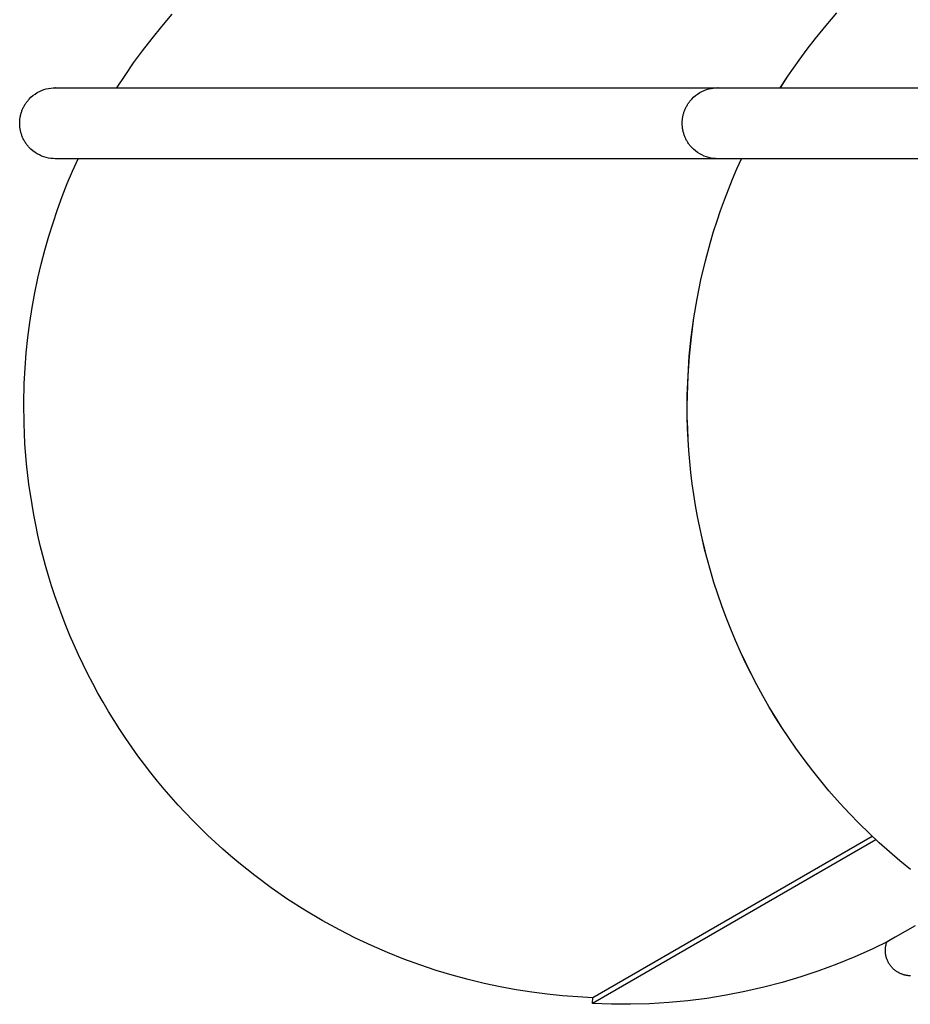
# Model space of a CAD drawing. Header units: millimetres. Extents: x -325 to 325, y -993 to 295.
# Tile 1 of 10: x -325 to -174, y -907 to -741. Entities that reach past the tile are written whole.
import ezdxf

# ---------------------------------------------------------------- set-up
doc = ezdxf.new("R2010")
doc.units = ezdxf.units.MM
doc.layers.add('Make2D$Visible$Curves', color=7, linetype='Continuous', true_color=0x000000)

msp = doc.modelspace()

# ---------------------------------------------------------------- linework, layer by layer
at = {"layer": 'Make2D$Visible$Curves', "color": 18, "lineweight": -3, "true_color": 0x000000}
for points in [[(-308.57, -752.29), (-307.19, -750.2), (-305.74, -748.11), (-304.22, -746.03), (-302.63, -743.97), (-300.96, -741.92), (-299.21, -739.89)], [(-196.42, -752.29), (-195.13, -750.34), (-193.26, -747.65), (-191.89, -745.79), (-190.48, -743.97), (-188.69, -741.79), (-186.85, -739.66)], [(-196.41, -752.29), (-195.13, -750.34), (-193.26, -747.65), (-191.89, -745.79), (-190.47, -743.97), (-188.69, -741.79), (-186.85, -739.66)], [(-325, -758.29), (-325, -758.16), (-325, -758.03), (-324.99, -757.9), (-324.98, -757.77), (-324.97, -757.64), (-324.95, -757.51), (-324.93, -757.38), (-324.91, -757.24), (-324.88, -757.11), (-324.86, -756.98), (-324.82, -756.84), (-324.79, -756.71), (-324.75, -756.57), (-324.71, -756.44), (-324.66, -756.31), (-324.62, -756.17), (-324.56, -756.04), (-324.51, -755.91), (-324.45, -755.78), (-324.39, -755.65), (-324.32, -755.52), (-324.25, -755.39), (-324.18, -755.27), (-324.11, -755.14), (-324.03, -755.02), (-323.95, -754.9), (-323.86, -754.78), (-323.78, -754.66), (-323.69, -754.54), (-323.59, -754.43), (-323.5, -754.32), (-323.4, -754.21), (-323.09, -753.9), (-322.76, -753.62), (-322.41, -753.36), (-322.05, -753.12), (-321.68, -752.92), (-321.3, -752.75), (-320.91, -752.6), (-320.52, -752.49), (-320.13, -752.4), (-319.75, -752.34), (-319.37, -752.3), (-318.93, -752.29), (-306.28, -752.29), (-274.63, -752.29), (-224, -752.29), (-207, -752.29)], [(-318.94, -752.29), (-319, -752.29)], [(-213, -758.29), (-213, -758.16), (-213, -758.03), (-212.99, -757.9), (-212.98, -757.77), (-212.97, -757.64), (-212.95, -757.51), (-212.93, -757.38), (-212.91, -757.24), (-212.88, -757.11), (-212.86, -756.98), (-212.82, -756.84), (-212.79, -756.71), (-212.75, -756.57), (-212.71, -756.44), (-212.66, -756.31), (-212.62, -756.17), (-212.56, -756.04), (-212.51, -755.91), (-212.45, -755.78), (-212.39, -755.65), (-212.32, -755.52), (-212.25, -755.39), (-212.18, -755.27), (-212.11, -755.14), (-212.03, -755.02), (-211.95, -754.9), (-211.86, -754.78), (-211.78, -754.66), (-211.69, -754.54), (-211.59, -754.43), (-211.5, -754.32), (-211.4, -754.21), (-211.09, -753.9), (-210.76, -753.62), (-210.41, -753.36), (-210.05, -753.12), (-209.68, -752.92), (-209.3, -752.75), (-208.91, -752.6), (-208.52, -752.49), (-208.13, -752.4), (-207.75, -752.34), (-207.37, -752.3), (-206.88, -752.29), (-194.28, -752.29), (-156.3, -752.29)], [(-206.91, -752.29), (-207, -752.29), (-207, -752.29)], [(-206.91, -752.29), (-206.88, -752.29)], [(-206.91, -752.29), (-206.91, -752.29)], [(-206.88, -752.29), (-196.42, -752.29)], [(-318.88, -764.29), (-319.37, -764.28), (-319.75, -764.25), (-320.13, -764.19), (-320.52, -764.1), (-320.91, -763.98), (-321.3, -763.84), (-321.68, -763.66), (-322.05, -763.46), (-322.41, -763.23), (-322.76, -762.97), (-323.09, -762.68), (-323.4, -762.38), (-323.5, -762.27), (-323.59, -762.16), (-323.69, -762.04), (-323.78, -761.93), (-323.86, -761.81), (-323.95, -761.69), (-324.03, -761.57), (-324.11, -761.44), (-324.18, -761.32), (-324.26, -761.19), (-324.32, -761.07), (-324.39, -760.94), (-324.45, -760.81), (-324.51, -760.68), (-324.56, -760.54), (-324.62, -760.41), (-324.66, -760.28), (-324.71, -760.15), (-324.75, -760.01), (-324.79, -759.88), (-324.82, -759.74), (-324.86, -759.61), (-324.88, -759.48), (-324.91, -759.34), (-324.93, -759.21), (-324.95, -759.08), (-324.97, -758.94), (-324.98, -758.81), (-324.99, -758.68), (-325, -758.55), (-325, -758.42), (-325, -758.29)], [(-206.93, -764.29), (-207.37, -764.28), (-207.75, -764.25), (-208.13, -764.19), (-208.52, -764.1), (-208.91, -763.98), (-209.3, -763.84), (-209.68, -763.66), (-210.05, -763.46), (-210.41, -763.23), (-210.76, -762.97), (-211.09, -762.68), (-211.4, -762.38), (-211.5, -762.27), (-211.59, -762.16), (-211.69, -762.04), (-211.78, -761.93), (-211.86, -761.81), (-211.95, -761.69), (-212.03, -761.57), (-212.11, -761.44), (-212.18, -761.32), (-212.26, -761.19), (-212.32, -761.07), (-212.39, -760.94), (-212.45, -760.81), (-212.51, -760.68), (-212.56, -760.54), (-212.62, -760.41), (-212.66, -760.28), (-212.71, -760.15), (-212.75, -760.01), (-212.79, -759.88), (-212.82, -759.74), (-212.86, -759.61), (-212.88, -759.48), (-212.91, -759.34), (-212.93, -759.21), (-212.95, -759.08), (-212.97, -758.94), (-212.98, -758.81), (-212.99, -758.68), (-213, -758.55), (-213, -758.42), (-213, -758.29)], [(-310.91, -856.15), (-311.8, -854.58), (-312.66, -852.99), (-313.49, -851.39), (-314.29, -849.77), (-315.06, -848.15), (-315.8, -846.51), (-316.51, -844.85), (-317.19, -843.19), (-317.84, -841.52), (-318.46, -839.84), (-319.05, -838.15), (-319.61, -836.46), (-320.13, -834.75), (-320.62, -833.04), (-321.09, -831.33), (-321.52, -829.62), (-321.92, -827.9), (-322.28, -826.17), (-322.62, -824.45), (-322.92, -822.73), (-323.44, -819.28), (-323.84, -815.85), (-324.11, -812.43), (-324.27, -809.02), (-324.31, -805.65), (-324.24, -802.3), (-324.1, -799.67), (-323.9, -797.07), (-323.63, -794.49), (-323.3, -791.94), (-322.9, -789.43), (-322.45, -786.95), (-321.94, -784.5), (-321.37, -782.09), (-320.75, -779.72), (-320.09, -777.39), (-319.37, -775.1), (-318.6, -772.85), (-317.8, -770.65), (-316.95, -768.48), (-316.06, -766.37), (-315.13, -764.29)], [(-319, -764.29), (-319, -764.29), (-319, -764.29), (-319, -764.29), (-319, -764.29), (-319, -764.29), (-319, -764.29)], [(-207, -764.29), (-224, -764.29), (-274.63, -764.29), (-319, -764.29), (-319, -764.29)], [(-208.23, -778.41), (-207.69, -776.6), (-207.12, -774.81), (-206.51, -773.03), (-205.87, -771.25), (-205.2, -769.49), (-204.49, -767.75), (-203.75, -766.01), (-202.98, -764.29)], [(-208.23, -778.41), (-207.69, -776.6), (-207.12, -774.81), (-206.51, -773.03), (-205.87, -771.25), (-205.19, -769.49), (-204.49, -767.75), (-203.75, -766.01), (-202.97, -764.29)], [(-67.7, -764.29), (-207, -764.29), (-207, -764.29)], [(-208.23, -833.88), (-208.74, -832.07), (-209.21, -830.25), (-209.64, -828.42), (-210.04, -826.59), (-210.41, -824.75), (-210.74, -822.9), (-211.04, -821.05), (-211.3, -819.2), (-211.53, -817.33), (-211.72, -815.47), (-211.88, -813.6), (-212, -811.73), (-212.09, -809.85), (-212.14, -807.98), (-212.16, -806.1), (-212.14, -804.22), (-212.02, -800.95), (-211.8, -797.68), (-211.47, -794.43), (-211.03, -791.19), (-210.49, -787.96), (-209.84, -784.76), (-209.09, -781.57), (-208.23, -778.41)], [(-208.23, -833.88), (-208.73, -832.07), (-209.2, -830.25), (-209.64, -828.42), (-210.04, -826.59), (-210.41, -824.75), (-210.74, -822.9), (-211.04, -821.05), (-211.3, -819.2), (-211.53, -817.33), (-211.72, -815.47), (-211.87, -813.6), (-212, -811.73), (-212.08, -809.85), (-212.14, -807.98), (-212.15, -806.1), (-212.13, -804.22), (-212.02, -800.95), (-211.79, -797.68), (-211.46, -794.43), (-211.03, -791.19), (-210.49, -787.96), (-209.84, -784.76), (-209.09, -781.57), (-208.23, -778.41)], [(-174.41, -884.4), (-176.22, -882.93), (-177.99, -881.42), (-179.72, -879.87), (-181.42, -878.27), (-183.08, -876.64), (-184.71, -874.96), (-186.37, -873.17), (-188.21, -871.08), (-189.59, -869.42), (-190.94, -867.73), (-192.4, -865.83), (-193.81, -863.88), (-195, -862.16), (-196.15, -860.41), (-197.27, -858.64), (-198.35, -856.85), (-199.39, -855.04), (-200.39, -853.21), (-201.35, -851.36), (-202.28, -849.48), (-203.16, -847.59), (-204.01, -845.68), (-204.81, -843.76), (-205.58, -841.81), (-206.3, -839.85), (-206.99, -837.88), (-207.63, -835.89), (-208.23, -833.88)], [(-174.41, -884.4), (-176.21, -882.93), (-177.98, -881.42), (-179.72, -879.87), (-181.42, -878.27), (-183.08, -876.64), (-184.71, -874.96), (-186.36, -873.17), (-188.21, -871.08), (-189.59, -869.42), (-190.94, -867.73), (-192.39, -865.83), (-193.8, -863.88), (-194.99, -862.16), (-196.15, -860.41), (-197.26, -858.64), (-198.34, -856.85), (-199.38, -855.04), (-200.39, -853.21), (-201.35, -851.36), (-202.27, -849.48), (-203.16, -847.59), (-204, -845.68), (-204.81, -843.76), (-205.58, -841.81), (-206.3, -839.85), (-206.99, -837.88), (-207.63, -835.89), (-208.23, -833.88)], [(-228.12, -906.07), (-230.66, -905.94), (-233.23, -905.75), (-235.83, -905.48), (-238.45, -905.14), (-241.1, -904.73), (-243.77, -904.23), (-246.46, -903.66), (-249.17, -903.01), (-251.88, -902.27), (-254.61, -901.44), (-257.34, -900.53), (-260.07, -899.53), (-262.8, -898.44), (-265.53, -897.26), (-268.24, -895.98), (-270.94, -894.61), (-273.88, -893), (-276.78, -891.27), (-279.65, -889.44), (-282.47, -887.49), (-285.25, -885.43), (-287.98, -883.26), (-289.32, -882.13), (-290.64, -880.98), (-291.95, -879.8), (-293.24, -878.6), (-294.51, -877.36), (-295.76, -876.11), (-296.99, -874.83), (-298.21, -873.52), (-299.4, -872.19), (-300.57, -870.84), (-301.71, -869.46), (-302.83, -868.06), (-303.93, -866.64), (-305.01, -865.2), (-306.06, -863.74), (-307.08, -862.26), (-308.08, -860.76), (-309.05, -859.24), (-310, -857.7), (-310.91, -856.15)], [(-180.25, -879.38), (-228.18, -907.04), (-228.18, -907.04)], [(-228.12, -906.05), (-228.12, -906.05), (-180.89, -878.78)], [(-176.64, -882.58), (-176.64, -882.58)], [(-173.65, -893.91), (-177.01, -895.85), (-178.07, -896.46), (-178.33, -896.61), (-178.39, -896.64), (-178.4, -896.65), (-178.41, -896.65), (-178.41, -896.65), (-178.41, -896.65), (-178.41, -896.65)], [(-178.02, -896.43), (-180.9, -897.84), (-183.84, -899.16), (-186.84, -900.38), (-189.88, -901.52), (-192.96, -902.55), (-196.08, -903.48), (-199.23, -904.31), (-202.4, -905.04), (-205.6, -905.66), (-208.82, -906.18), (-212.05, -906.59), (-215.28, -906.89), (-218.52, -907.09), (-221.75, -907.18), (-224.97, -907.16), (-228.18, -907.04)], [(-174.44, -902.35), (-174.55, -902.35), (-174.65, -902.34), (-174.75, -902.34), (-174.86, -902.33), (-174.97, -902.31), (-175.07, -902.3), (-175.18, -902.28), (-175.29, -902.25), (-175.4, -902.23), (-175.51, -902.2), (-175.62, -902.17), (-175.73, -902.13), (-175.84, -902.1), (-175.95, -902.05), (-176.06, -902.01), (-176.17, -901.96), (-176.29, -901.9), (-176.41, -901.84), (-176.53, -901.77), (-176.65, -901.7), (-176.77, -901.62), (-176.88, -901.54), (-177, -901.46), (-177.11, -901.37), (-177.22, -901.28), (-177.32, -901.18), (-177.43, -901.08), (-177.53, -900.97), (-177.62, -900.86), (-177.71, -900.75), (-177.8, -900.64), (-177.89, -900.52), (-177.97, -900.4), (-178.05, -900.28), (-178.12, -900.15), (-178.19, -900.02), (-178.25, -899.89), (-178.31, -899.76), (-178.36, -899.63), (-178.41, -899.49), (-178.46, -899.36), (-178.5, -899.22), (-178.53, -899.09), (-178.56, -898.95), (-178.59, -898.81), (-178.61, -898.68), (-178.63, -898.54), (-178.64, -898.4), (-178.65, -898.28), (-178.65, -898.17), (-178.65, -898.05), (-178.65, -897.93), (-178.64, -897.82), (-178.64, -897.7), (-178.62, -897.59), (-178.61, -897.48), (-178.59, -897.37), (-178.57, -897.26), (-178.55, -897.16), (-178.53, -897.05), (-178.5, -896.95), (-178.47, -896.85), (-178.44, -896.75), (-178.41, -896.65)], [(-228.18, -907.04), (-228.12, -906.05)]]:
    msp.add_lwpolyline(points, dxfattribs=at)

doc.saveas('drawing.dxf')
